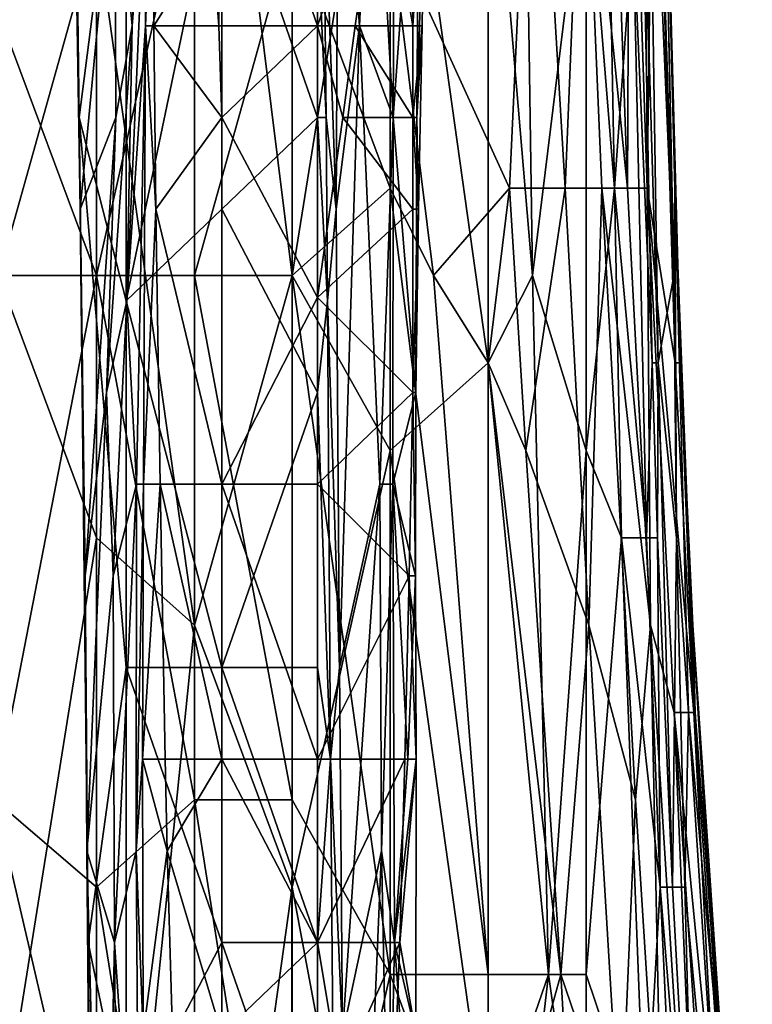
# Model space of a CAD drawing. Extents: x -1.05 to 1.05, y -0.36 to 0.36.
# Tile 176 of 226: x 0.848 to 0.891, y 0.0484 to 0.1062. Entities that reach past the tile are written whole.
import ezdxf

# ---------------------------------------------------------------- set-up
doc = ezdxf.new("R2010")
doc.units = 0

msp = doc.modelspace()

# ---------------------------------------------------------------- linework, layer by layer
for points in [[(0.846709, 0.09121, 0.261197), (0.846709, 0.152807, 0.26106), (0.852468, 0.111742, 0.261668)], [(0.882927, 0.096343, 0.27388), (0.881265, 0.116875, 0.271996), (0.88204, 0.142541, 0.27388)], [(0.882927, 0.096343, 0.27388), (0.88204, 0.142541, 0.27388), (0.884023, 0.111742, 0.278795)], [(0.858228, 0.070677, 0.262512), (0.852468, 0.111742, 0.261668), (0.858228, 0.137408, 0.2624)], [(0.858228, 0.070677, 0.262512), (0.858228, 0.137408, 0.2624), (0.863987, 0.09121, 0.263481)], [(0.863987, 0.09121, 0.263481), (0.858228, 0.137408, 0.2624), (0.863987, 0.122009, 0.263428)], [(0.878101, 0.09121, 0.268965), (0.875505, 0.122009, 0.267531), (0.877408, 0.137408, 0.268965)], [(0.877408, 0.137408, 0.268965), (0.881265, 0.116875, 0.271996), (0.878101, 0.09121, 0.268965)], [(0.885097, 0.132275, 0.303369), (0.885445, 0.137408, 0.323029), (0.886415, 0.09121, 0.313199)], [(0.886477, 0.096343, 0.323029), (0.885445, 0.137408, 0.323029), (0.885686, 0.127142, 0.327944)], [(0.886415, 0.09121, 0.313199), (0.885445, 0.137408, 0.323029), (0.886477, 0.096343, 0.323029)], [(0.851042, 0.1328, 0.271011), (0.851453, 0.100496, 0.271011), (0.854219, 0.122032, 0.273586)], [(0.85117, 0.116648, 0.267276), (0.851453, 0.100496, 0.271011), (0.851042, 0.1328, 0.271011)], [(0.886415, 0.09121, 0.313199), (0.884854, 0.127142, 0.29354), (0.885097, 0.132275, 0.303369)], [(0.865458, 0.10588, 0.214238), (0.859838, 0.122032, 0.214197), (0.865458, 0.127416, 0.213155)], [(0.865458, 0.10588, 0.214238), (0.865458, 0.127416, 0.213155), (0.869204, 0.116648, 0.214982)], [(0.863987, 0.122009, 0.263428), (0.869746, 0.127142, 0.264992), (0.863987, 0.09121, 0.263481)], [(0.869746, 0.127142, 0.264992), (0.869746, 0.080943, 0.264961), (0.863987, 0.09121, 0.263481)], [(0.876745, 0.096343, 0.367263), (0.878187, 0.127142, 0.362348), (0.869746, 0.111742, 0.37264)], [(0.875505, 0.086076, 0.26737), (0.869746, 0.127142, 0.264992), (0.875505, 0.122009, 0.267531)], [(0.869746, 0.080943, 0.264961), (0.869746, 0.127142, 0.264992), (0.875505, 0.086076, 0.26737)], [(0.880015, 0.096343, 0.362348), (0.878187, 0.127142, 0.362348), (0.876745, 0.096343, 0.367263)], [(0.878187, 0.127142, 0.362348), (0.880015, 0.096343, 0.362348), (0.88108, 0.122009, 0.357433)], [(0.883829, 0.127142, 0.347603), (0.882784, 0.122009, 0.352518), (0.88368, 0.096343, 0.352518)], [(0.884843, 0.096343, 0.347603), (0.883829, 0.127142, 0.347603), (0.88368, 0.096343, 0.352518)], [(0.884707, 0.127142, 0.342688), (0.883829, 0.127142, 0.347603), (0.884843, 0.096343, 0.347603)], [(0.884422, 0.122009, 0.28371), (0.884854, 0.127142, 0.29354), (0.885487, 0.086076, 0.288625)], [(0.885252, 0.127142, 0.337774), (0.884707, 0.127142, 0.342688), (0.884843, 0.096343, 0.347603)], [(0.886484, 0.086076, 0.337774), (0.885252, 0.127142, 0.337774), (0.884843, 0.096343, 0.347603)], [(0.885487, 0.086076, 0.288625), (0.884854, 0.127142, 0.29354), (0.886415, 0.09121, 0.313199)], [(0.885686, 0.127142, 0.327944), (0.885252, 0.127142, 0.337774), (0.886484, 0.086076, 0.337774)], [(0.886802, 0.086076, 0.327944), (0.885686, 0.127142, 0.327944), (0.886484, 0.086076, 0.337774)], [(0.886477, 0.096343, 0.323029), (0.885686, 0.127142, 0.327944), (0.886802, 0.086076, 0.327944)], [(0.852468, 0.122009, 0.380056), (0.846709, 0.106609, 0.383443), (0.852468, 0.09121, 0.382963)], [(0.854219, 0.122032, 0.273586), (0.851453, 0.100496, 0.271011), (0.854219, 0.089727, 0.273375)], [(0.852468, 0.09121, 0.382963), (0.858228, 0.116875, 0.378507), (0.852468, 0.122009, 0.380056)], [(0.855245, 0.122032, 0.226188), (0.854565, 0.10588, 0.233658), (0.853552, 0.116648, 0.244864)], [(0.854219, 0.089727, 0.273375), (0.859838, 0.116648, 0.274542), (0.854219, 0.122032, 0.273586)], [(0.855437, 0.116648, 0.222453), (0.854565, 0.10588, 0.233658), (0.855245, 0.122032, 0.226188)], [(0.859254, 0.111264, 0.214982), (0.859838, 0.122032, 0.214197), (0.859673, 0.10588, 0.214982)], [(0.859673, 0.10588, 0.214982), (0.859838, 0.122032, 0.214197), (0.865458, 0.10588, 0.214238)], [(0.86656, 0.095112, 0.267276), (0.866697, 0.122032, 0.263541), (0.865797, 0.116648, 0.271011)], [(0.867933, 0.10588, 0.252335), (0.866697, 0.122032, 0.263541), (0.86656, 0.095112, 0.267276)], [(0.868702, 0.122032, 0.244864), (0.866697, 0.122032, 0.263541), (0.867933, 0.10588, 0.252335)], [(0.869923, 0.100496, 0.233658), (0.868702, 0.122032, 0.244864), (0.867933, 0.10588, 0.252335)], [(0.869923, 0.100496, 0.233658), (0.870005, 0.122032, 0.233658), (0.868702, 0.122032, 0.244864)], [(0.871077, 0.122032, 0.216713), (0.871077, 0.10588, 0.217797), (0.869204, 0.116648, 0.214982)], [(0.869923, 0.100496, 0.233658), (0.871454, 0.122032, 0.222453), (0.870005, 0.122032, 0.233658)], [(0.871454, 0.122032, 0.222453), (0.869923, 0.100496, 0.233658), (0.871304, 0.100496, 0.222453)], [(0.871077, 0.10588, 0.217797), (0.871077, 0.122032, 0.216713), (0.871774, 0.116648, 0.218717)], [(0.871774, 0.116648, 0.218717), (0.871454, 0.122032, 0.222453), (0.871304, 0.100496, 0.222453)], [(0.875505, 0.086076, 0.26737), (0.875505, 0.122009, 0.267531), (0.878101, 0.09121, 0.268965)], [(0.88108, 0.122009, 0.357433), (0.880015, 0.096343, 0.362348), (0.882179, 0.096343, 0.357433)], [(0.88368, 0.096343, 0.352518), (0.88108, 0.122009, 0.357433), (0.882179, 0.096343, 0.357433)], [(0.88368, 0.096343, 0.352518), (0.882784, 0.122009, 0.352518), (0.88108, 0.122009, 0.357433)], [(0.884023, 0.111742, 0.278795), (0.884422, 0.122009, 0.28371), (0.885141, 0.086076, 0.28371)], [(0.885141, 0.086076, 0.28371), (0.884422, 0.122009, 0.28371), (0.885487, 0.086076, 0.288625)], [(0.858228, 0.09121, 0.380813), (0.858228, 0.116875, 0.378507), (0.852468, 0.09121, 0.382963)], [(0.858228, 0.09121, 0.380813), (0.863987, 0.111742, 0.376337), (0.858228, 0.116875, 0.378507)], [(0.881265, 0.116875, 0.271996), (0.881265, 0.080943, 0.271453), (0.878101, 0.09121, 0.268965)], [(0.881265, 0.080943, 0.271453), (0.881265, 0.116875, 0.271996), (0.882927, 0.096343, 0.27388)], [(0.85151, 0.095112, 0.267276), (0.851453, 0.100496, 0.271011), (0.85117, 0.116648, 0.267276)], [(0.85151, 0.095112, 0.267276), (0.85117, 0.116648, 0.267276), (0.853552, 0.116648, 0.244864)], [(0.853552, 0.116648, 0.244864), (0.853606, 0.100496, 0.244864), (0.85151, 0.095112, 0.267276)], [(0.854565, 0.10588, 0.233658), (0.853606, 0.100496, 0.244864), (0.853552, 0.116648, 0.244864)], [(0.859838, 0.095112, 0.274567), (0.859838, 0.116648, 0.274542), (0.854219, 0.089727, 0.273375)], [(0.855437, 0.116648, 0.222453), (0.854261, 0.089727, 0.237394), (0.854565, 0.10588, 0.233658)], [(0.855364, 0.10588, 0.222453), (0.854261, 0.089727, 0.237394), (0.855437, 0.116648, 0.222453)], [(0.855856, 0.10588, 0.218717), (0.855364, 0.10588, 0.222453), (0.855795, 0.116648, 0.218717)], [(0.855795, 0.116648, 0.218717), (0.855364, 0.10588, 0.222453), (0.855437, 0.116648, 0.222453)], [(0.859254, 0.111264, 0.214982), (0.855856, 0.10588, 0.218717), (0.855795, 0.116648, 0.218717)], [(0.865458, 0.100496, 0.271691), (0.865458, 0.111264, 0.271535), (0.859838, 0.116648, 0.274542)], [(0.859838, 0.095112, 0.274567), (0.865458, 0.100496, 0.271691), (0.859838, 0.116648, 0.274542)], [(0.865977, 0.100496, 0.271011), (0.865797, 0.116648, 0.271011), (0.865458, 0.111264, 0.271535)], [(0.867673, 0.10588, 0.214982), (0.865458, 0.10588, 0.214238), (0.869204, 0.116648, 0.214982)], [(0.86656, 0.095112, 0.267276), (0.865797, 0.116648, 0.271011), (0.865977, 0.100496, 0.271011)], [(0.869204, 0.116648, 0.214982), (0.871077, 0.10588, 0.217797), (0.867673, 0.10588, 0.214982)], [(0.871619, 0.10588, 0.218717), (0.871077, 0.10588, 0.217797), (0.871774, 0.116648, 0.218717)], [(0.871619, 0.10588, 0.218717), (0.871774, 0.116648, 0.218717), (0.871304, 0.100496, 0.222453)], [(0.852468, 0.07581, 0.261757), (0.846709, 0.09121, 0.261197), (0.852468, 0.111742, 0.261668)], [(0.852468, 0.07581, 0.261757), (0.852468, 0.111742, 0.261668), (0.858228, 0.070677, 0.262512)], [(0.863987, 0.09121, 0.378005), (0.863987, 0.111742, 0.376337), (0.858228, 0.09121, 0.380813)], [(0.869746, 0.111742, 0.37264), (0.863987, 0.111742, 0.376337), (0.869746, 0.096343, 0.373882)], [(0.863987, 0.111742, 0.376337), (0.863987, 0.09121, 0.378005), (0.869746, 0.096343, 0.373882)], [(0.869746, 0.096343, 0.373882), (0.872287, 0.09121, 0.372178), (0.869746, 0.111742, 0.37264)], [(0.872287, 0.09121, 0.372178), (0.876745, 0.096343, 0.367263), (0.869746, 0.111742, 0.37264)], [(0.882927, 0.096343, 0.27388), (0.884023, 0.111742, 0.278795), (0.884807, 0.07581, 0.278795)], [(0.884807, 0.07581, 0.278795), (0.884023, 0.111742, 0.278795), (0.885141, 0.086076, 0.28371)], [(0.859673, 0.10588, 0.214982), (0.855856, 0.10588, 0.218717), (0.859254, 0.111264, 0.214982)], [(0.865458, 0.100496, 0.271691), (0.865977, 0.100496, 0.271011), (0.865458, 0.111264, 0.271535)], [(0.846709, 0.09121, 0.384731), (0.852468, 0.09121, 0.382963), (0.846709, 0.106609, 0.383443)], [(0.853606, 0.100496, 0.244864), (0.854565, 0.10588, 0.233658), (0.853057, 0.084343, 0.252335)], [(0.854565, 0.10588, 0.233658), (0.854261, 0.089727, 0.237394), (0.853057, 0.084343, 0.252335)], [(0.855364, 0.10588, 0.222453), (0.854825, 0.078959, 0.229923), (0.854261, 0.089727, 0.237394)], [(0.855246, 0.078959, 0.222453), (0.854825, 0.078959, 0.229923), (0.855364, 0.10588, 0.222453)], [(0.855972, 0.095112, 0.218717), (0.855246, 0.078959, 0.222453), (0.855364, 0.10588, 0.222453)], [(0.855972, 0.095112, 0.218717), (0.855364, 0.10588, 0.222453), (0.855856, 0.10588, 0.218717)], [(0.855856, 0.10588, 0.218717), (0.859838, 0.100496, 0.215169), (0.855972, 0.095112, 0.218717)], [(0.859673, 0.10588, 0.214982), (0.859838, 0.100496, 0.215169), (0.855856, 0.10588, 0.218717)], [(0.859838, 0.100496, 0.215169), (0.859673, 0.10588, 0.214982), (0.865458, 0.10588, 0.214238)], [(0.859838, 0.100496, 0.215169), (0.865458, 0.10588, 0.214238), (0.865458, 0.089917, 0.214982)], [(0.865458, 0.089917, 0.214982), (0.865458, 0.10588, 0.214238), (0.86696, 0.100496, 0.214982)], [(0.86696, 0.100496, 0.214982), (0.865458, 0.10588, 0.214238), (0.867673, 0.10588, 0.214982)], [(0.867933, 0.10588, 0.252335), (0.86656, 0.095112, 0.267276), (0.866755, 0.068191, 0.267276)], [(0.869132, 0.078959, 0.241129), (0.867933, 0.10588, 0.252335), (0.866755, 0.068191, 0.267276)], [(0.867673, 0.10588, 0.214982), (0.871077, 0.100496, 0.218075), (0.86696, 0.100496, 0.214982)], [(0.871077, 0.10588, 0.217797), (0.871077, 0.100496, 0.218075), (0.867673, 0.10588, 0.214982)], [(0.869132, 0.078959, 0.241129), (0.869923, 0.100496, 0.233658), (0.867933, 0.10588, 0.252335)], [(0.871396, 0.095112, 0.218717), (0.871077, 0.100496, 0.218075), (0.871619, 0.10588, 0.218717)], [(0.871077, 0.100496, 0.218075), (0.871077, 0.10588, 0.217797), (0.871619, 0.10588, 0.218717)], [(0.871396, 0.095112, 0.218717), (0.871619, 0.10588, 0.218717), (0.871304, 0.100496, 0.222453)], [(0.854219, 0.089727, 0.273375), (0.851453, 0.100496, 0.271011), (0.854219, 0.068191, 0.273196)], [(0.851814, 0.073575, 0.267276), (0.851453, 0.100496, 0.271011), (0.85151, 0.095112, 0.267276)], [(0.851453, 0.100496, 0.271011), (0.851995, 0.052038, 0.271011), (0.854219, 0.068191, 0.273196)], [(0.851814, 0.073575, 0.267276), (0.851995, 0.052038, 0.271011), (0.851453, 0.100496, 0.271011)], [(0.853606, 0.100496, 0.244864), (0.851814, 0.073575, 0.267276), (0.85151, 0.095112, 0.267276)], [(0.853057, 0.084343, 0.252335), (0.851814, 0.073575, 0.267276), (0.853606, 0.100496, 0.244864)], [(0.859838, 0.100496, 0.215169), (0.859838, 0.078959, 0.216067), (0.855972, 0.095112, 0.218717)], [(0.865458, 0.084343, 0.271864), (0.865458, 0.100496, 0.271691), (0.859838, 0.095112, 0.274567)], [(0.865458, 0.089917, 0.214982), (0.859838, 0.078959, 0.216067), (0.859838, 0.100496, 0.215169)], [(0.86606, 0.089727, 0.271011), (0.865977, 0.100496, 0.271011), (0.865458, 0.100496, 0.271691)], [(0.865458, 0.084343, 0.271864), (0.86606, 0.089727, 0.271011), (0.865458, 0.100496, 0.271691)], [(0.86696, 0.100496, 0.214982), (0.871077, 0.095112, 0.218271), (0.865458, 0.089917, 0.214982)], [(0.86656, 0.095112, 0.267276), (0.865977, 0.100496, 0.271011), (0.86606, 0.089727, 0.271011)], [(0.871077, 0.100496, 0.218075), (0.871077, 0.095112, 0.218271), (0.86696, 0.100496, 0.214982)], [(0.869896, 0.078959, 0.233658), (0.869923, 0.100496, 0.233658), (0.869132, 0.078959, 0.241129)], [(0.871241, 0.084343, 0.222453), (0.869923, 0.100496, 0.233658), (0.869896, 0.078959, 0.233658)], [(0.871241, 0.084343, 0.222453), (0.871304, 0.100496, 0.222453), (0.869923, 0.100496, 0.233658)], [(0.871077, 0.095112, 0.218271), (0.871077, 0.100496, 0.218075), (0.871396, 0.095112, 0.218717)], [(0.871396, 0.095112, 0.218717), (0.871304, 0.100496, 0.222453), (0.871241, 0.084343, 0.222453)], [(0.869746, 0.096343, 0.373882), (0.863987, 0.09121, 0.378005), (0.869746, 0.050144, 0.377106)], [(0.875505, 0.050144, 0.372238), (0.872287, 0.09121, 0.372178), (0.869746, 0.096343, 0.373882)], [(0.869746, 0.050144, 0.377106), (0.875505, 0.050144, 0.372238), (0.869746, 0.096343, 0.373882)], [(0.875505, 0.086076, 0.369442), (0.876745, 0.096343, 0.367263), (0.872287, 0.09121, 0.372178)], [(0.877704, 0.080943, 0.367263), (0.876745, 0.096343, 0.367263), (0.875505, 0.086076, 0.369442)], [(0.880015, 0.096343, 0.362348), (0.876745, 0.096343, 0.367263), (0.877704, 0.080943, 0.367263)], [(0.881414, 0.070677, 0.362348), (0.880015, 0.096343, 0.362348), (0.877704, 0.080943, 0.367263)], [(0.880015, 0.096343, 0.362348), (0.881414, 0.070677, 0.362348), (0.882179, 0.096343, 0.357433)], [(0.883343, 0.07581, 0.27388), (0.881265, 0.080943, 0.271453), (0.882927, 0.096343, 0.27388)], [(0.884161, 0.060411, 0.357433), (0.882179, 0.096343, 0.357433), (0.881414, 0.070677, 0.362348)], [(0.885029, 0.070677, 0.352518), (0.882179, 0.096343, 0.357433), (0.884161, 0.060411, 0.357433)], [(0.885029, 0.070677, 0.352518), (0.88368, 0.096343, 0.352518), (0.882179, 0.096343, 0.357433)], [(0.883343, 0.07581, 0.27388), (0.882927, 0.096343, 0.27388), (0.884807, 0.07581, 0.278795)], [(0.884843, 0.096343, 0.347603), (0.88368, 0.096343, 0.352518), (0.885029, 0.070677, 0.352518)], [(0.887581, 0.065544, 0.337774), (0.884843, 0.096343, 0.347603), (0.886426, 0.065544, 0.347603)], [(0.886484, 0.086076, 0.337774), (0.884843, 0.096343, 0.347603), (0.887581, 0.065544, 0.337774)], [(0.886426, 0.065544, 0.347603), (0.884843, 0.096343, 0.347603), (0.885029, 0.070677, 0.352518)], [(0.886563, 0.07581, 0.303369), (0.886415, 0.09121, 0.313199), (0.886477, 0.096343, 0.323029)], [(0.886477, 0.096343, 0.323029), (0.886802, 0.086076, 0.327944), (0.887657, 0.065544, 0.318114)], [(0.887277, 0.065544, 0.308284), (0.886477, 0.096343, 0.323029), (0.887657, 0.065544, 0.318114)], [(0.887277, 0.065544, 0.308284), (0.886563, 0.07581, 0.303369), (0.886477, 0.096343, 0.323029)], [(0.859838, 0.068191, 0.274505), (0.859838, 0.095112, 0.274567), (0.854219, 0.089727, 0.273375)], [(0.856227, 0.078959, 0.218717), (0.855246, 0.078959, 0.222453), (0.855972, 0.095112, 0.218717)], [(0.855972, 0.095112, 0.218717), (0.859838, 0.078959, 0.216067), (0.856227, 0.078959, 0.218717)], [(0.859838, 0.068191, 0.274505), (0.865458, 0.084343, 0.271864), (0.859838, 0.095112, 0.274567)], [(0.871077, 0.084343, 0.218639), (0.865458, 0.089917, 0.214982), (0.871077, 0.095112, 0.218271)], [(0.866755, 0.068191, 0.267276), (0.86656, 0.095112, 0.267276), (0.86606, 0.089727, 0.271011)], [(0.871077, 0.084343, 0.218639), (0.871396, 0.095112, 0.218717), (0.871241, 0.084343, 0.222453)], [(0.871077, 0.084343, 0.218639), (0.871077, 0.095112, 0.218271), (0.871396, 0.095112, 0.218717)], [(0.852468, 0.055277, 0.385311), (0.852468, 0.09121, 0.382963), (0.846491, 0.060411, 0.386922)], [(0.846491, 0.060411, 0.386922), (0.852468, 0.09121, 0.382963), (0.846709, 0.09121, 0.384731)], [(0.846709, 0.039878, 0.261443), (0.846709, 0.09121, 0.261197), (0.852468, 0.07581, 0.261757)], [(0.852468, 0.055277, 0.385311), (0.858228, 0.060411, 0.382793), (0.852468, 0.09121, 0.382963)], [(0.858228, 0.060411, 0.382793), (0.858228, 0.09121, 0.380813), (0.852468, 0.09121, 0.382963)], [(0.858228, 0.09121, 0.380813), (0.858228, 0.060411, 0.382793), (0.863987, 0.060411, 0.38005)], [(0.863987, 0.055277, 0.263467), (0.858228, 0.070677, 0.262512), (0.863987, 0.09121, 0.263481)], [(0.863987, 0.060411, 0.38005), (0.863987, 0.09121, 0.378005), (0.858228, 0.09121, 0.380813)], [(0.863987, 0.09121, 0.378005), (0.863987, 0.060411, 0.38005), (0.869746, 0.050144, 0.377106)], [(0.863987, 0.09121, 0.263481), (0.869746, 0.080943, 0.264961), (0.863987, 0.055277, 0.263467)], [(0.872287, 0.09121, 0.372178), (0.875505, 0.050144, 0.372238), (0.875505, 0.086076, 0.369442)], [(0.879039, 0.050144, 0.268965), (0.875505, 0.086076, 0.26737), (0.878101, 0.09121, 0.268965)], [(0.878101, 0.09121, 0.268965), (0.881265, 0.080943, 0.271453), (0.879039, 0.050144, 0.268965)], [(0.885487, 0.086076, 0.288625), (0.886415, 0.09121, 0.313199), (0.886563, 0.07581, 0.303369)], [(0.854261, 0.089727, 0.237394), (0.853462, 0.073575, 0.2486), (0.853057, 0.084343, 0.252335)], [(0.854825, 0.078959, 0.229923), (0.853462, 0.073575, 0.2486), (0.854261, 0.089727, 0.237394)], [(0.854219, 0.068191, 0.273196), (0.859838, 0.068191, 0.274505), (0.854219, 0.089727, 0.273375)], [(0.865458, 0.078959, 0.21546), (0.859838, 0.078959, 0.216067), (0.865458, 0.089917, 0.214982)], [(0.865458, 0.078959, 0.21546), (0.865458, 0.089917, 0.214982), (0.871077, 0.084343, 0.218639)], [(0.866233, 0.062807, 0.271011), (0.86606, 0.089727, 0.271011), (0.865458, 0.084343, 0.271864)], [(0.866755, 0.068191, 0.267276), (0.86606, 0.089727, 0.271011), (0.866233, 0.062807, 0.271011)], [(0.875505, 0.039878, 0.266954), (0.869746, 0.080943, 0.264961), (0.875505, 0.086076, 0.26737)], [(0.875505, 0.050144, 0.372238), (0.879771, 0.050144, 0.367263), (0.875505, 0.086076, 0.369442)], [(0.879771, 0.050144, 0.367263), (0.877704, 0.080943, 0.367263), (0.875505, 0.086076, 0.369442)], [(0.875505, 0.039878, 0.266954), (0.875505, 0.086076, 0.26737), (0.879039, 0.050144, 0.268965)], [(0.884807, 0.07581, 0.278795), (0.885141, 0.086076, 0.28371), (0.885451, 0.07581, 0.28371)], [(0.885451, 0.07581, 0.28371), (0.885141, 0.086076, 0.28371), (0.885487, 0.086076, 0.288625)], [(0.885451, 0.07581, 0.28371), (0.885487, 0.086076, 0.288625), (0.886333, 0.055277, 0.28371)], [(0.886333, 0.055277, 0.28371), (0.885487, 0.086076, 0.288625), (0.886563, 0.07581, 0.303369)], [(0.886802, 0.086076, 0.327944), (0.886484, 0.086076, 0.337774), (0.887581, 0.065544, 0.337774)], [(0.887657, 0.065544, 0.318114), (0.886802, 0.086076, 0.327944), (0.887528, 0.070677, 0.327944)], [(0.886802, 0.086076, 0.327944), (0.887581, 0.065544, 0.337774), (0.887528, 0.070677, 0.327944)], [(0.853057, 0.084343, 0.252335), (0.851917, 0.057423, 0.267276), (0.851814, 0.073575, 0.267276)], [(0.853462, 0.073575, 0.2486), (0.851917, 0.057423, 0.267276), (0.853057, 0.084343, 0.252335)], [(0.865458, 0.068191, 0.271967), (0.865458, 0.084343, 0.271864), (0.859838, 0.068191, 0.274505)], [(0.870853, 0.073575, 0.218717), (0.865458, 0.078959, 0.21546), (0.871077, 0.084343, 0.218639)], [(0.865458, 0.068191, 0.271967), (0.866233, 0.062807, 0.271011), (0.865458, 0.084343, 0.271864)], [(0.871221, 0.073575, 0.222453), (0.871241, 0.084343, 0.222453), (0.869896, 0.078959, 0.233658)], [(0.871221, 0.073575, 0.222453), (0.870853, 0.073575, 0.218717), (0.871077, 0.084343, 0.218639)], [(0.871221, 0.073575, 0.222453), (0.871077, 0.084343, 0.218639), (0.871241, 0.084343, 0.222453)], [(0.869746, 0.080943, 0.264961), (0.869746, 0.024478, 0.264875), (0.863987, 0.055277, 0.263467)], [(0.869746, 0.024478, 0.264875), (0.869746, 0.080943, 0.264961), (0.875505, 0.039878, 0.266954)], [(0.877704, 0.080943, 0.367263), (0.879771, 0.050144, 0.367263), (0.881414, 0.070677, 0.362348)], [(0.881265, 0.080943, 0.271453), (0.881265, 0.050144, 0.270541), (0.879039, 0.050144, 0.268965)], [(0.881265, 0.050144, 0.270541), (0.881265, 0.080943, 0.271453), (0.883343, 0.07581, 0.27388)], [(0.854825, 0.078959, 0.229923), (0.853539, 0.052038, 0.2486), (0.853462, 0.073575, 0.2486)], [(0.854813, 0.057423, 0.229923), (0.853539, 0.052038, 0.2486), (0.854825, 0.078959, 0.229923)], [(0.855183, 0.062807, 0.222453), (0.854813, 0.057423, 0.229923), (0.855246, 0.078959, 0.222453)], [(0.854813, 0.057423, 0.229923), (0.854825, 0.078959, 0.229923), (0.855246, 0.078959, 0.222453)], [(0.856227, 0.078959, 0.218717), (0.855183, 0.062807, 0.222453), (0.855246, 0.078959, 0.222453)], [(0.856505, 0.062807, 0.218717), (0.855183, 0.062807, 0.222453), (0.856227, 0.078959, 0.218717)], [(0.859838, 0.078959, 0.216067), (0.859838, 0.062807, 0.216521), (0.856227, 0.078959, 0.218717)], [(0.856227, 0.078959, 0.218717), (0.859838, 0.062807, 0.216521), (0.856505, 0.062807, 0.218717)], [(0.865458, 0.062807, 0.215997), (0.859838, 0.078959, 0.216067), (0.865458, 0.078959, 0.21546)], [(0.859838, 0.062807, 0.216521), (0.859838, 0.078959, 0.216067), (0.865458, 0.062807, 0.215997)], [(0.865458, 0.062807, 0.215997), (0.865458, 0.078959, 0.21546), (0.870853, 0.073575, 0.218717)], [(0.869132, 0.078959, 0.241129), (0.866755, 0.068191, 0.267276), (0.866928, 0.046654, 0.267276)], [(0.869233, 0.057423, 0.241129), (0.869132, 0.078959, 0.241129), (0.866928, 0.046654, 0.267276)], [(0.869233, 0.057423, 0.241129), (0.869896, 0.078959, 0.233658), (0.869132, 0.078959, 0.241129)], [(0.869992, 0.052038, 0.233658), (0.869896, 0.078959, 0.233658), (0.869233, 0.057423, 0.241129)], [(0.870782, 0.062807, 0.226188), (0.869896, 0.078959, 0.233658), (0.869992, 0.052038, 0.233658)], [(0.871221, 0.073575, 0.222453), (0.869896, 0.078959, 0.233658), (0.870782, 0.062807, 0.226188)], [(0.852468, 0.014212, 0.261995), (0.846709, 0.039878, 0.261443), (0.852468, 0.07581, 0.261757)], [(0.852468, 0.014212, 0.261995), (0.852468, 0.07581, 0.261757), (0.858228, 0.070677, 0.262512)], [(0.884733, 0.039878, 0.27388), (0.881265, 0.050144, 0.270541), (0.883343, 0.07581, 0.27388)], [(0.883343, 0.07581, 0.27388), (0.884807, 0.07581, 0.278795), (0.885606, 0.055277, 0.278795)], [(0.884733, 0.039878, 0.27388), (0.883343, 0.07581, 0.27388), (0.885606, 0.055277, 0.278795)], [(0.885606, 0.055277, 0.278795), (0.884807, 0.07581, 0.278795), (0.885451, 0.07581, 0.28371)], [(0.885606, 0.055277, 0.278795), (0.885451, 0.07581, 0.28371), (0.886333, 0.055277, 0.28371)], [(0.886333, 0.055277, 0.28371), (0.886563, 0.07581, 0.303369), (0.887049, 0.055277, 0.29354)], [(0.887049, 0.055277, 0.29354), (0.886563, 0.07581, 0.303369), (0.887277, 0.065544, 0.308284)], [(0.851917, 0.057423, 0.267276), (0.851995, 0.052038, 0.271011), (0.851814, 0.073575, 0.267276)], [(0.851917, 0.057423, 0.267276), (0.853462, 0.073575, 0.2486), (0.853539, 0.052038, 0.2486)], [(0.870598, 0.062807, 0.218717), (0.865458, 0.062807, 0.215997), (0.870853, 0.073575, 0.218717)], [(0.870598, 0.062807, 0.218717), (0.870853, 0.073575, 0.218717), (0.871274, 0.062807, 0.222453)], [(0.871221, 0.073575, 0.222453), (0.870782, 0.062807, 0.226188), (0.871274, 0.062807, 0.222453)], [(0.871274, 0.062807, 0.222453), (0.870853, 0.073575, 0.218717), (0.871221, 0.073575, 0.222453)], [(0.858228, 0.014212, 0.262661), (0.852468, 0.014212, 0.261995), (0.858228, 0.070677, 0.262512)], [(0.858228, 0.014212, 0.262661), (0.858228, 0.070677, 0.262512), (0.863987, 0.055277, 0.263467)], [(0.879771, 0.050144, 0.367263), (0.88328, 0.039878, 0.362348), (0.881414, 0.070677, 0.362348)], [(0.884161, 0.060411, 0.357433), (0.881414, 0.070677, 0.362348), (0.88328, 0.039878, 0.362348)], [(0.885029, 0.070677, 0.352518), (0.884161, 0.060411, 0.357433), (0.885784, 0.034745, 0.357433)], [(0.888586, 0.014212, 0.352518), (0.885029, 0.070677, 0.352518), (0.885784, 0.034745, 0.357433)], [(0.885029, 0.070677, 0.352518), (0.888586, 0.014212, 0.352518), (0.886426, 0.065544, 0.347603)], [(0.887528, 0.070677, 0.327944), (0.887581, 0.065544, 0.337774), (0.889393, 0.039878, 0.337774)], [(0.889564, 0.039878, 0.323029), (0.887657, 0.065544, 0.318114), (0.887528, 0.070677, 0.327944)], [(0.889564, 0.039878, 0.323029), (0.887528, 0.070677, 0.327944), (0.891023, 0.019345, 0.332859)], [(0.887528, 0.070677, 0.327944), (0.889393, 0.039878, 0.337774), (0.891023, 0.019345, 0.332859)], [(0.854219, 0.068191, 0.273196), (0.851995, 0.052038, 0.271011), (0.854219, 0.04127, 0.273123)], [(0.859838, 0.052038, 0.274505), (0.859838, 0.068191, 0.274505), (0.854219, 0.068191, 0.273196)], [(0.854219, 0.04127, 0.273123), (0.859838, 0.052038, 0.274505), (0.854219, 0.068191, 0.273196)], [(0.865458, 0.052038, 0.2721), (0.865458, 0.068191, 0.271967), (0.859838, 0.068191, 0.274505)], [(0.859838, 0.052038, 0.274505), (0.865458, 0.052038, 0.2721), (0.859838, 0.068191, 0.274505)], [(0.865458, 0.052038, 0.2721), (0.866233, 0.062807, 0.271011), (0.865458, 0.068191, 0.271967)], [(0.866928, 0.046654, 0.267276), (0.866755, 0.068191, 0.267276), (0.866233, 0.062807, 0.271011)], [(0.888936, 0.039878, 0.342688), (0.887581, 0.065544, 0.337774), (0.886426, 0.065544, 0.347603)], [(0.888936, 0.039878, 0.342688), (0.886426, 0.065544, 0.347603), (0.889826, 0.014212, 0.347603)], [(0.889826, 0.014212, 0.347603), (0.886426, 0.065544, 0.347603), (0.888586, 0.014212, 0.352518)], [(0.887049, 0.055277, 0.29354), (0.887277, 0.065544, 0.308284), (0.889947, 0.024478, 0.308284)], [(0.889564, 0.039878, 0.323029), (0.887277, 0.065544, 0.308284), (0.887657, 0.065544, 0.318114)], [(0.889947, 0.024478, 0.308284), (0.887277, 0.065544, 0.308284), (0.889564, 0.039878, 0.323029)], [(0.889393, 0.039878, 0.337774), (0.887581, 0.065544, 0.337774), (0.888936, 0.039878, 0.342688)], [(0.855183, 0.062807, 0.222453), (0.855213, 0.046654, 0.222453), (0.854813, 0.057423, 0.229923)], [(0.856624, 0.057423, 0.218717), (0.855183, 0.062807, 0.222453), (0.856505, 0.062807, 0.218717)], [(0.856624, 0.057423, 0.218717), (0.855213, 0.046654, 0.222453), (0.855183, 0.062807, 0.222453)], [(0.856505, 0.062807, 0.218717), (0.859838, 0.062807, 0.216521), (0.856624, 0.057423, 0.218717)], [(0.859838, 0.062807, 0.216521), (0.859838, 0.046654, 0.216947), (0.856624, 0.057423, 0.218717)], [(0.865458, 0.052038, 0.216312), (0.859838, 0.062807, 0.216521), (0.865458, 0.062807, 0.215997)], [(0.859838, 0.046654, 0.216947), (0.859838, 0.062807, 0.216521), (0.865458, 0.052038, 0.216312)], [(0.870298, 0.052038, 0.218717), (0.865458, 0.052038, 0.216312), (0.870598, 0.062807, 0.218717)], [(0.865458, 0.052038, 0.216312), (0.865458, 0.062807, 0.215997), (0.870598, 0.062807, 0.218717)], [(0.866362, 0.046654, 0.271011), (0.866233, 0.062807, 0.271011), (0.865458, 0.052038, 0.2721)], [(0.866928, 0.046654, 0.267276), (0.866233, 0.062807, 0.271011), (0.866362, 0.046654, 0.271011)], [(0.869992, 0.052038, 0.233658), (0.871247, 0.046654, 0.222453), (0.871274, 0.062807, 0.222453)], [(0.870782, 0.062807, 0.226188), (0.869992, 0.052038, 0.233658), (0.871274, 0.062807, 0.222453)], [(0.870298, 0.052038, 0.218717), (0.870598, 0.062807, 0.218717), (0.871274, 0.062807, 0.222453)], [(0.871247, 0.046654, 0.222453), (0.870298, 0.052038, 0.218717), (0.871274, 0.062807, 0.222453)], [(0.84095, 0.034745, 0.390029), (0.852468, 0.034745, 0.386453), (0.846491, 0.060411, 0.386922)], [(0.852468, 0.034745, 0.386453), (0.852468, 0.055277, 0.385311), (0.846491, 0.060411, 0.386922)], [(0.858228, 0.019345, 0.384971), (0.858228, 0.060411, 0.382793), (0.852468, 0.055277, 0.385311)], [(0.858228, 0.060411, 0.382793), (0.858228, 0.019345, 0.384971), (0.8639, 0.024478, 0.382007)], [(0.863987, 0.060411, 0.38005), (0.858228, 0.060411, 0.382793), (0.8639, 0.024478, 0.382007)], [(0.8639, 0.024478, 0.382007), (0.869746, 0.050144, 0.377106), (0.863987, 0.060411, 0.38005)], [(0.885784, 0.034745, 0.357433), (0.884161, 0.060411, 0.357433), (0.88328, 0.039878, 0.362348)], [(0.851917, 0.057423, 0.267276), (0.852218, 0.025118, 0.271011), (0.851995, 0.052038, 0.271011)], [(0.852234, 0.019734, 0.267276), (0.852218, 0.025118, 0.271011), (0.851917, 0.057423, 0.267276)], [(0.852867, 0.019734, 0.259805), (0.852234, 0.019734, 0.267276), (0.851917, 0.057423, 0.267276)], [(0.853539, 0.052038, 0.2486), (0.852867, 0.019734, 0.259805), (0.851917, 0.057423, 0.267276)], [(0.855013, 0.030502, 0.229923), (0.853539, 0.052038, 0.2486), (0.854813, 0.057423, 0.229923)], [(0.855213, 0.046654, 0.222453), (0.855013, 0.030502, 0.229923), (0.854813, 0.057423, 0.229923)], [(0.857103, 0.04127, 0.218717), (0.855213, 0.046654, 0.222453), (0.856624, 0.057423, 0.218717)], [(0.856624, 0.057423, 0.218717), (0.859838, 0.046654, 0.216947), (0.857103, 0.04127, 0.218717)], [(0.869233, 0.057423, 0.241129), (0.866928, 0.046654, 0.267276), (0.868098, 0.030502, 0.25607)], [(0.869658, 0.035886, 0.237394), (0.869233, 0.057423, 0.241129), (0.868098, 0.030502, 0.25607)], [(0.869992, 0.052038, 0.233658), (0.869233, 0.057423, 0.241129), (0.869658, 0.035886, 0.237394)], [(0.852468, 0.034745, 0.386453), (0.858228, 0.019345, 0.384971), (0.852468, 0.055277, 0.385311)], [(0.863987, 0.009079, 0.263586), (0.858228, 0.014212, 0.262661), (0.863987, 0.055277, 0.263467)], [(0.863987, 0.055277, 0.263467), (0.869746, 0.024478, 0.264875), (0.863987, 0.009079, 0.263586)], [(0.884733, 0.039878, 0.27388), (0.885606, 0.055277, 0.278795), (0.886792, 0.029612, 0.278795)], [(0.886792, 0.029612, 0.278795), (0.885606, 0.055277, 0.278795), (0.887715, 0.029612, 0.28371)], [(0.885606, 0.055277, 0.278795), (0.886333, 0.055277, 0.28371), (0.887715, 0.029612, 0.28371)], [(0.887715, 0.029612, 0.28371), (0.886333, 0.055277, 0.28371), (0.887049, 0.055277, 0.29354)], [(0.887715, 0.029612, 0.28371), (0.887049, 0.055277, 0.29354), (0.889947, 0.024478, 0.308284)], [(0.851995, 0.052038, 0.271011), (0.852218, 0.025118, 0.271011), (0.854219, 0.04127, 0.273123)], [(0.853539, 0.052038, 0.2486), (0.853905, 0.008965, 0.2486), (0.852867, 0.019734, 0.259805)], [(0.853539, 0.052038, 0.2486), (0.855013, 0.030502, 0.229923), (0.853905, 0.008965, 0.2486)], [(0.859838, 0.030502, 0.274509), (0.859838, 0.052038, 0.274505), (0.854219, 0.04127, 0.273123)], [(0.865458, 0.04127, 0.216613), (0.859838, 0.046654, 0.216947), (0.865458, 0.052038, 0.216312)], [(0.865458, 0.035886, 0.272212), (0.865458, 0.052038, 0.2721), (0.859838, 0.052038, 0.274505)], [(0.859838, 0.030502, 0.274509), (0.865458, 0.035886, 0.272212), (0.859838, 0.052038, 0.274505)], [(0.865458, 0.04127, 0.216613), (0.865458, 0.052038, 0.216312), (0.870298, 0.052038, 0.218717)], [(0.865458, 0.035886, 0.272212), (0.866362, 0.046654, 0.271011), (0.865458, 0.052038, 0.2721)], [(0.86966, 0.035886, 0.218717), (0.865458, 0.04127, 0.216613), (0.870298, 0.052038, 0.218717)], [(0.870774, 0.04127, 0.226188), (0.869992, 0.052038, 0.233658), (0.869658, 0.035886, 0.237394)], [(0.86966, 0.035886, 0.218717), (0.870298, 0.052038, 0.218717), (0.871247, 0.046654, 0.222453)], [(0.869992, 0.052038, 0.233658), (0.870774, 0.04127, 0.226188), (0.871247, 0.046654, 0.222453)], [(0.869746, 0.029612, 0.378128), (0.869746, 0.050144, 0.377106), (0.8639, 0.024478, 0.382007)], [(0.875505, 0.050144, 0.372238), (0.869746, 0.050144, 0.377106), (0.875505, 0.034745, 0.373134)], [(0.869746, 0.050144, 0.377106), (0.869746, 0.029612, 0.378128), (0.875505, 0.034745, 0.373134)], [(0.875505, 0.034745, 0.373134), (0.879771, 0.050144, 0.367263), (0.875505, 0.050144, 0.372238)], [(0.880354, 0.039878, 0.367263), (0.879771, 0.050144, 0.367263), (0.875505, 0.034745, 0.373134)], [(0.879039, 0.050144, 0.268965), (0.881265, 0.034745, 0.270142), (0.875505, 0.019345, 0.266921)], [(0.875505, 0.019345, 0.266921), (0.875505, 0.039878, 0.266954), (0.879039, 0.050144, 0.268965)], [(0.881265, 0.050144, 0.270541), (0.881265, 0.034745, 0.270142), (0.879039, 0.050144, 0.268965)], [(0.879771, 0.050144, 0.367263), (0.880354, 0.039878, 0.367263), (0.88328, 0.039878, 0.362348)], [(0.881265, 0.034745, 0.270142), (0.881265, 0.050144, 0.270541), (0.884733, 0.039878, 0.27388)]]:
    msp.add_3dface(points)

doc.saveas('drawing.dxf')
